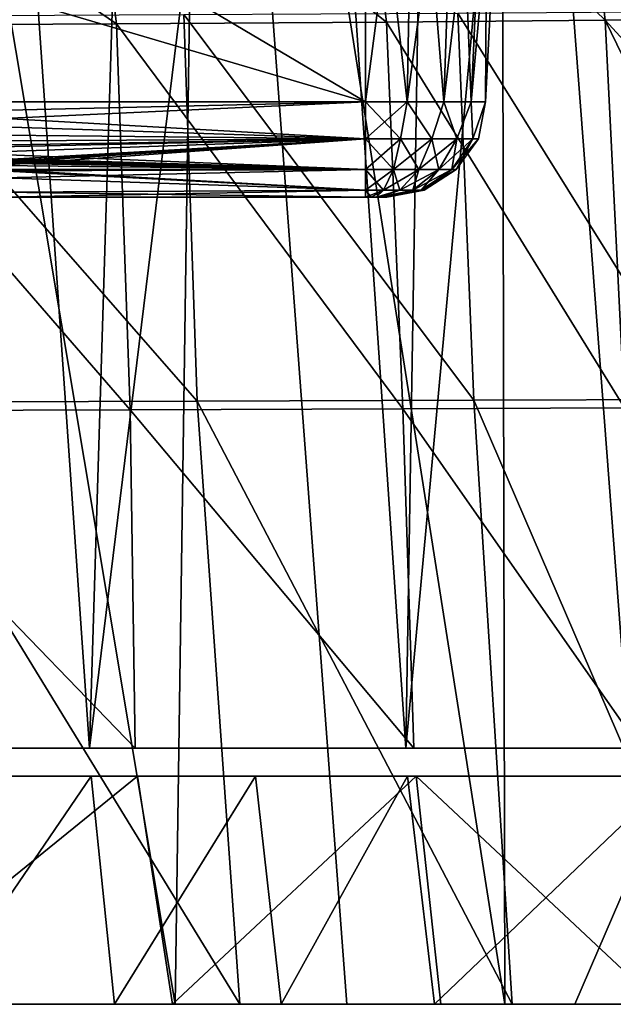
# Model space of a CAD drawing. Header units: millimetres. Extents: x -148 to 148, y -42 to 96.
# Tile 108 of 132: x 116 to 131, y -32 to -7. Entities that reach past the tile are written whole.
import ezdxf

# ---------------------------------------------------------------- set-up
doc = ezdxf.new("R2010")
doc.units = ezdxf.units.MM
doc.header["$LTSCALE"] = 127.314815
for name, color, linetype in [('150', 7, 'CONTINUOUS'), ('151', 7, 'CONTINUOUS'), ('158', 7, 'CONTINUOUS'), ('167', 7, 'CONTINUOUS'), ('179', 7, 'CONTINUOUS'), ('180', 7, 'CONTINUOUS'), ('181', 7, 'CONTINUOUS'), ('187', 7, 'CONTINUOUS'), ('37', 7, 'CONTINUOUS'), ('38', 7, 'CONTINUOUS'), ('39', 7, 'CONTINUOUS'), ('40', 7, 'CONTINUOUS'), ('41', 7, 'CONTINUOUS'), ('42', 7, 'CONTINUOUS')]:
    doc.layers.add(name, color=color, linetype=linetype)

msp = doc.modelspace()

# ---------------------------------------------------------------- linework, layer by layer
at = {"layer": '150', "color": 40, "linetype": 'Continuous', "true_color": 0xfaa000}
for points in [[(112.739, -16.574, -79.445), (120.826, -16.552, -68.586), (121.884, -31.5, -69.935), (112.739, -16.574, -79.445)], [(113.921, -31.5, -80.571), (112.739, -16.574, -79.445), (121.884, -31.5, -69.935), (113.921, -31.5, -80.571)], [(120.826, -16.552, -68.586), (127.684, -16.53, -57.075), (128.63, -31.5, -58.736), (120.826, -16.552, -68.586)], [(121.884, -31.5, -69.935), (120.826, -16.552, -68.586), (128.63, -31.5, -58.736), (121.884, -31.5, -69.935)], [(127.684, -16.53, -57.075), (133.262, -16.508, -45.026), (134.135, -31.5, -47.083), (127.684, -16.53, -57.075)], [(128.63, -31.5, -58.736), (127.684, -16.53, -57.075), (134.135, -31.5, -47.083), (128.63, -31.5, -58.736)]]:
    msp.add_3dface(points, dxfattribs=at)
at = {"layer": '151', "color": 40, "linetype": 'Continuous', "true_color": 0xfaa000}
for points in [[(120.494, -6.972, -67.145), (120.826, -16.552, -68.586), (112.462, -7.009, -78.076), (120.494, -6.972, -67.145)], [(120.826, -16.552, -68.586), (112.739, -16.574, -79.445), (112.462, -7.009, -78.076), (120.826, -16.552, -68.586)], [(127.287, -6.935, -55.563), (127.684, -16.53, -57.075), (120.494, -6.972, -67.145), (127.287, -6.935, -55.563)], [(127.684, -16.53, -57.075), (120.826, -16.552, -68.586), (120.494, -6.972, -67.145), (127.684, -16.53, -57.075)], [(132.788, -6.898, -43.445), (133.262, -16.508, -45.026), (127.287, -6.935, -55.563), (132.788, -6.898, -43.445)], [(133.262, -16.508, -45.026), (127.684, -16.53, -57.075), (127.287, -6.935, -55.563), (133.262, -16.508, -45.026)]]:
    msp.add_3dface(points, dxfattribs=at)
at = {"layer": '158', "color": 40, "linetype": 'Continuous', "true_color": 0xfaa000}
for points in [[(112.37, -31.5, -79.289), (113.921, -31.5, -80.571), (120.216, -31.5, -68.809), (112.37, -31.5, -79.289)], [(113.921, -31.5, -80.571), (121.884, -31.5, -69.935), (120.216, -31.5, -68.809), (113.921, -31.5, -80.571)], [(118.779, -31.5, 79.307), (115.704, -31.5, 86.19), (114.336, -31.5, 84.709), (118.779, -31.5, 79.307)], [(120.284, -31.5, 80.635), (115.704, -31.5, 86.19), (118.779, -31.5, 79.307), (120.284, -31.5, 80.635)], [(122.905, -31.5, 73.733), (120.284, -31.5, 80.635), (118.779, -31.5, 79.307), (122.905, -31.5, 73.733)], [(120.216, -31.5, -68.809), (121.884, -31.5, -69.935), (126.862, -31.5, -57.777), (120.216, -31.5, -68.809)], [(124.534, -31.5, 74.9), (120.284, -31.5, 80.635), (122.905, -31.5, 73.733), (124.534, -31.5, 74.9)], [(121.884, -31.5, -69.935), (128.63, -31.5, -58.736), (126.862, -31.5, -57.777), (121.884, -31.5, -69.935)], [(126.709, -31.5, 68.002), (124.534, -31.5, 74.9), (122.905, -31.5, 73.733), (126.709, -31.5, 68.002)], [(128.449, -31.5, 69), (124.534, -31.5, 74.9), (126.709, -31.5, 68.002), (128.449, -31.5, 69)], [(130.186, -31.5, 62.13), (128.449, -31.5, 69), (126.709, -31.5, 68.002), (130.186, -31.5, 62.13)], [(126.862, -31.5, -57.777), (128.63, -31.5, -58.736), (132.282, -31.5, -46.299), (126.862, -31.5, -57.777)], [(132.022, -31.5, 62.952), (128.449, -31.5, 69), (130.186, -31.5, 62.13), (132.022, -31.5, 62.952)], [(128.63, -31.5, -58.736), (134.135, -31.5, -47.083), (132.282, -31.5, -46.299), (128.63, -31.5, -58.736)], [(133.334, -31.5, 56.131), (132.022, -31.5, 62.952), (130.186, -31.5, 62.13), (133.334, -31.5, 56.131)]]:
    msp.add_3dface(points, dxfattribs=at)
at = {"layer": '167', "color": 40, "linetype": 'Continuous', "true_color": 0xfaa000}
for points in [[(135.252, -31.5, 56.771), (134.477, 17.543, 51.353), (128.354, 16.715, 63.443), (135.252, -31.5, 56.771)], [(128.449, -31.5, 69), (128.354, 16.715, 63.443), (120.964, 16.104, 74.892), (128.449, -31.5, 69)], [(132.022, -31.5, 62.952), (135.252, -31.5, 56.771), (128.354, 16.715, 63.443), (132.022, -31.5, 62.952)], [(128.449, -31.5, 69), (132.022, -31.5, 62.952), (128.354, 16.715, 63.443), (128.449, -31.5, 69)], [(120.284, -31.5, 80.635), (120.964, 16.104, 74.892), (112.374, 15.784, 85.596), (120.284, -31.5, 80.635)], [(120.284, -31.5, 80.635), (124.534, -31.5, 74.9), (120.964, 16.104, 74.892), (120.284, -31.5, 80.635)], [(124.534, -31.5, 74.9), (128.449, -31.5, 69), (120.964, 16.104, 74.892), (124.534, -31.5, 74.9)], [(115.704, -31.5, 86.19), (120.284, -31.5, 80.635), (112.374, 15.784, 85.596), (115.704, -31.5, 86.19)]]:
    msp.add_3dface(points, dxfattribs=at)
at = {"layer": '179', "color": 40, "linetype": 'Continuous', "true_color": 0xfaa000}
for points in [[(111.099, -25.156, -79.73), (119.287, -25.156, -68.947), (111.197, -16.791, -78.19), (111.099, -25.156, -79.73)], [(111.197, -16.791, -78.19), (119.287, -25.156, -68.947), (119.166, -16.769, -67.492), (111.197, -16.791, -78.19)], [(119.166, -16.769, -67.492), (126.199, -25.156, -57.564), (125.922, -16.744, -56.154), (119.166, -16.769, -67.492)], [(119.287, -25.156, -68.947), (126.199, -25.156, -57.564), (119.166, -16.769, -67.492), (119.287, -25.156, -68.947)], [(125.922, -16.744, -56.154), (131.803, -25.156, -45.702), (131.414, -16.718, -44.289), (125.922, -16.744, -56.154)], [(126.199, -25.156, -57.564), (131.803, -25.156, -45.702), (125.922, -16.744, -56.154), (126.199, -25.156, -57.564)], [(111.157, -25.844, -79.778), (112.37, -31.5, -79.289), (119.343, -25.844, -68.998), (111.157, -25.844, -79.778)], [(112.37, -31.5, -79.289), (120.216, -31.5, -68.809), (119.343, -25.844, -68.998), (112.37, -31.5, -79.289)], [(119.343, -25.844, -68.998), (120.216, -31.5, -68.809), (126.253, -25.844, -57.62), (119.343, -25.844, -68.998)], [(120.216, -31.5, -68.809), (126.862, -31.5, -57.777), (126.253, -25.844, -57.62), (120.216, -31.5, -68.809)], [(126.253, -25.844, -57.62), (132.282, -31.5, -46.299), (131.856, -25.844, -45.764), (126.253, -25.844, -57.62)], [(126.862, -31.5, -57.777), (132.282, -31.5, -46.299), (126.253, -25.844, -57.62), (126.862, -31.5, -57.777)]]:
    msp.add_3dface(points, dxfattribs=at)
at = {"layer": '180', "color": 40, "linetype": 'Continuous', "true_color": 0xfaa000}
for points in [[(135.035, -7.065, -30.384), (130.935, -7.112, -42.722), (135.32, -11.875, -31.199), (135.035, -7.065, -30.384)], [(110.915, -7.242, -76.831), (119.166, -16.769, -67.492), (118.828, -7.201, -66.062), (110.915, -7.242, -76.831)], [(111.197, -16.791, -78.19), (119.166, -16.769, -67.492), (110.915, -7.242, -76.831), (111.197, -16.791, -78.19)], [(118.828, -7.201, -66.062), (125.922, -16.744, -56.154), (125.519, -7.157, -54.654), (118.828, -7.201, -66.062)], [(119.166, -16.769, -67.492), (125.922, -16.744, -56.154), (118.828, -7.201, -66.062), (119.166, -16.769, -67.492)], [(125.519, -7.157, -54.654), (131.414, -16.718, -44.289), (130.935, -7.112, -42.722), (125.519, -7.157, -54.654)], [(125.922, -16.744, -56.154), (131.414, -16.718, -44.289), (125.519, -7.157, -54.654), (125.922, -16.744, -56.154)], [(130.935, -7.112, -42.722), (135.602, -16.689, -32.011), (135.32, -11.875, -31.199), (130.935, -7.112, -42.722)], [(131.414, -16.718, -44.289), (135.602, -16.689, -32.011), (130.935, -7.112, -42.722), (131.414, -16.718, -44.289)]]:
    msp.add_3dface(points, dxfattribs=at)
at = {"layer": '181', "color": 40, "linetype": 'Continuous', "true_color": 0xfaa000}
for points in [[(110.08, -1.242, -76.403), (118.828, -7.201, -66.062), (118.054, -1.214, -65.539), (110.08, -1.242, -76.403)], [(118.054, -1.214, -65.539), (125.519, -7.157, -54.654), (124.799, -1.186, -53.985), (118.054, -1.214, -65.539)], [(118.828, -7.201, -66.062), (125.519, -7.157, -54.654), (118.054, -1.214, -65.539), (118.828, -7.201, -66.062)], [(124.799, -1.186, -53.985), (130.935, -7.112, -42.722), (130.245, -1.155, -41.864), (124.799, -1.186, -53.985)], [(125.519, -7.157, -54.654), (130.935, -7.112, -42.722), (124.799, -1.186, -53.985), (125.519, -7.157, -54.654)], [(130.935, -7.112, -42.722), (135.035, -7.065, -30.384), (130.245, -1.155, -41.864), (130.935, -7.112, -42.722)], [(110.915, -7.242, -76.831), (118.828, -7.201, -66.062), (110.08, -1.242, -76.403), (110.915, -7.242, -76.831)]]:
    msp.add_3dface(points, dxfattribs=at)
at = {"layer": '187', "color": 40, "linetype": 'Continuous', "true_color": 0xfaa000}
for points in [[(129.842, 16.605, 56.531), (132.696, 17.036, 50.502), (132.574, -25.154, 56.789), (129.842, 16.605, 56.531)], [(126.677, 16.216, 62.402), (129.842, 16.605, 56.531), (125.996, -25.154, 68.405), (126.677, 16.216, 62.402)], [(125.996, -25.154, 68.405), (129.842, 16.605, 56.531), (132.574, -25.154, 56.789), (125.996, -25.154, 68.405)], [(123.197, 15.882, 68.119), (126.677, 16.216, 62.402), (125.996, -25.154, 68.405), (123.197, 15.882, 68.119)], [(118.158, -25.154, 79.471), (123.197, 15.882, 68.119), (125.996, -25.154, 68.405), (118.158, -25.154, 79.471)], [(119.411, 15.611, 73.672), (123.197, 15.882, 68.119), (118.158, -25.154, 79.471), (119.411, 15.611, 73.672)], [(113.778, -25.154, 84.76), (115.335, 15.412, 79.035), (118.158, -25.154, 79.471), (113.778, -25.154, 84.76)], [(115.335, 15.412, 79.035), (119.411, 15.611, 73.672), (118.158, -25.154, 79.471), (115.335, 15.412, 79.035)], [(118.196, -25.846, 79.491), (114.336, -31.5, 84.709), (113.811, -25.846, 84.786), (118.196, -25.846, 79.491)], [(118.779, -31.5, 79.307), (114.336, -31.5, 84.709), (118.196, -25.846, 79.491), (118.779, -31.5, 79.307)], [(122.274, -25.846, 74.028), (118.779, -31.5, 79.307), (118.196, -25.846, 79.491), (122.274, -25.846, 74.028)], [(122.905, -31.5, 73.733), (118.779, -31.5, 79.307), (122.274, -25.846, 74.028), (122.905, -31.5, 73.733)], [(126.042, -25.846, 68.411), (122.905, -31.5, 73.733), (122.274, -25.846, 74.028), (126.042, -25.846, 68.411)], [(126.709, -31.5, 68.002), (122.905, -31.5, 73.733), (126.042, -25.846, 68.411), (126.709, -31.5, 68.002)], [(132.626, -25.846, 56.78), (126.709, -31.5, 68.002), (126.042, -25.846, 68.411), (132.626, -25.846, 56.78)], [(130.186, -31.5, 62.13), (126.709, -31.5, 68.002), (132.626, -25.846, 56.78), (130.186, -31.5, 62.13)], [(133.334, -31.5, 56.131), (130.186, -31.5, 62.13), (132.626, -25.846, 56.78), (133.334, -31.5, 56.131)]]:
    msp.add_3dface(points, dxfattribs=at)
at = {"layer": '37', "linetype": 'Continuous'}
for points in [[(126.033, -9.131, -2.839), (125, -9.131, -3.021), (126.197, 0, -3.289), (126.033, -9.131, -2.839)], [(125, -9.131, 3.021), (126.033, -9.131, 2.839), (125, 0, 3.5), (125, -9.131, 3.021)], [(125, 0, 3.5), (126.033, -9.131, 2.839), (126.197, 0, 3.289), (125, 0, 3.5)], [(126.197, 0, -3.289), (125, -9.131, -3.021), (125, 0, -3.5), (126.197, 0, -3.289)], [(126.942, -9.131, -2.315), (126.033, -9.131, -2.839), (127.25, 0, -2.681), (126.942, -9.131, -2.315)], [(127.25, 0, -2.681), (126.033, -9.131, -2.839), (126.197, 0, -3.289), (127.25, 0, -2.681)], [(126.033, -9.131, 2.839), (126.942, -9.131, 2.315), (126.197, 0, 3.289), (126.033, -9.131, 2.839)], [(126.197, 0, 3.289), (126.942, -9.131, 2.315), (127.25, 0, 2.681), (126.197, 0, 3.289)], [(128.031, 0, -1.75), (126.942, -9.131, -2.315), (127.25, 0, -2.681), (128.031, 0, -1.75)], [(127.617, -9.131, -1.511), (126.942, -9.131, -2.315), (128.031, 0, -1.75), (127.617, -9.131, -1.511)], [(126.942, -9.131, 2.315), (127.617, -9.131, 1.511), (127.25, 0, 2.681), (126.942, -9.131, 2.315)], [(127.25, 0, 2.681), (127.617, -9.131, 1.511), (128.031, 0, 1.75), (127.25, 0, 2.681)], [(127.976, -9.131, -0.525), (127.617, -9.131, -1.511), (128.447, 0, -0.608), (127.976, -9.131, -0.525)], [(128.447, 0, -0.608), (127.617, -9.131, -1.511), (128.031, 0, -1.75), (128.447, 0, -0.608)], [(127.617, -9.131, 1.511), (127.976, -9.131, 0.525), (128.031, 0, 1.75), (127.617, -9.131, 1.511)], [(128.447, 0, 0.608), (127.976, -9.131, -0.525), (128.447, 0, -0.608), (128.447, 0, 0.608)], [(127.976, -9.131, 0.525), (127.976, -9.131, -0.525), (128.447, 0, 0.608), (127.976, -9.131, 0.525)], [(128.031, 0, 1.75), (127.976, -9.131, 0.525), (128.447, 0, 0.608), (128.031, 0, 1.75)]]:
    msp.add_3dface(points, dxfattribs=at)
at = {"layer": '38', "linetype": 'Continuous'}
for points in [[(109.547, 0, 3.5), (109.15, -4.462, 3.266), (125, -9.131, 3.021), (109.547, 0, 3.5)], [(109.547, 0, 3.5), (125, -9.131, 3.021), (125, 0, 3.5), (109.547, 0, 3.5)], [(109.15, -4.462, 3.266), (108.745, -9.131, 3.021), (125, -9.131, 3.021), (109.15, -4.462, 3.266)]]:
    msp.add_3dface(points, dxfattribs=at)
at = {"layer": '39', "linetype": 'Continuous'}
for points in [[(125, -9.131, -3.021), (108.745, -9.131, -3.021), (125, 0, -3.5), (125, -9.131, -3.021)], [(108.745, -9.131, -3.021), (109.547, 0, -3.5), (125, 0, -3.5), (108.745, -9.131, -3.021)]]:
    msp.add_3dface(points, dxfattribs=at)
at = {"layer": '40', "linetype": 'Continuous'}
for points in [[(108.705, -9.512, -2.972), (108.745, -9.131, -3.021), (125, -10.047, -2.795), (108.705, -9.512, -2.972)], [(108.745, -9.131, -3.021), (125, -9.131, -3.021), (125, -10.047, -2.795), (108.745, -9.131, -3.021)], [(108.652, -9.883, -2.864), (108.705, -9.512, -2.972), (125, -10.047, -2.795), (108.652, -9.883, -2.864)], [(108.652, -9.883, -2.864), (125, -10.047, -2.795), (108.686, -10.14, -2.75), (108.652, -9.883, -2.864)], [(125, -10.047, -2.795), (125, -10.814, -2.245), (108.686, -10.14, -2.75), (125, -10.047, -2.795)], [(108.686, -10.14, -2.75), (125, -10.814, -2.245), (108.858, -10.326, -2.644), (108.686, -10.14, -2.75)], [(125, -10.814, -2.245), (109.11, -10.397, -2.598), (108.858, -10.326, -2.644), (125, -10.814, -2.245)], [(112.387, -10.498, -2.526), (109.11, -10.397, -2.598), (125, -10.814, -2.245), (112.387, -10.498, -2.526)], [(115.517, -10.594, -2.451), (112.387, -10.498, -2.526), (125, -10.814, -2.245), (115.517, -10.594, -2.451)], [(115.695, -10.627, -2.423), (115.517, -10.594, -2.451), (125, -10.814, -2.245), (115.695, -10.627, -2.423)], [(115.76, -10.656, -2.397), (115.695, -10.627, -2.423), (125, -10.814, -2.245), (115.76, -10.656, -2.397)], [(115.848, -10.715, -2.344), (115.76, -10.656, -2.397), (125, -10.814, -2.245), (115.848, -10.715, -2.344)], [(115.936, -10.812, -2.248), (115.848, -10.715, -2.344), (125, -10.814, -2.245), (115.936, -10.812, -2.248)], [(125, -11.323, -1.45), (115.936, -10.812, -2.248), (125, -10.814, -2.245), (125, -11.323, -1.45)], [(115.957, -10.847, -2.209), (115.936, -10.812, -2.248), (125, -11.323, -1.45), (115.957, -10.847, -2.209)], [(116, -11.014, -2.006), (115.957, -10.847, -2.209), (125, -11.323, -1.45), (116, -11.014, -2.006)], [(116, -11.375, -1.304), (116, -11.014, -2.006), (125, -11.323, -1.45), (116, -11.375, -1.304)], [(125, -11.5, -0.525), (116, -11.375, -1.304), (125, -11.323, -1.45), (125, -11.5, -0.525)], [(116, -11.5, -0.525), (116, -11.375, -1.304), (125, -11.5, -0.525), (116, -11.5, -0.525)]]:
    msp.add_3dface(points, dxfattribs=at)
at = {"layer": '41', "linetype": 'Continuous'}
for points in [[(125, -9.131, -3.021), (126.033, -9.131, -2.839), (125, -10.047, -2.795), (125, -9.131, -3.021)], [(125, -10.047, -2.795), (126.033, -9.131, -2.839), (125.864, -10.047, -2.658), (125, -10.047, -2.795)], [(125, -9.131, 3.021), (125, -10.047, 2.795), (125.864, -10.047, 2.658), (125, -9.131, 3.021)], [(126.033, -9.131, 2.839), (125, -9.131, 3.021), (125.864, -10.047, 2.658), (126.033, -9.131, 2.839)], [(126.033, -9.131, -2.839), (126.643, -10.047, -2.261), (125.864, -10.047, -2.658), (126.033, -9.131, -2.839)], [(126.033, -9.131, 2.839), (125.864, -10.047, 2.658), (126.643, -10.047, 2.261), (126.033, -9.131, 2.839)], [(126.033, -9.131, -2.839), (126.942, -9.131, -2.315), (126.643, -10.047, -2.261), (126.033, -9.131, -2.839)], [(126.942, -9.131, 2.315), (126.033, -9.131, 2.839), (126.643, -10.047, 2.261), (126.942, -9.131, 2.315)], [(126.942, -9.131, -2.315), (127.261, -10.047, -1.643), (126.643, -10.047, -2.261), (126.942, -9.131, -2.315)], [(126.942, -9.131, 2.315), (126.643, -10.047, 2.261), (127.261, -10.047, 1.643), (126.942, -9.131, 2.315)], [(126.942, -9.131, -2.315), (127.617, -9.131, -1.511), (127.261, -10.047, -1.643), (126.942, -9.131, -2.315)], [(127.617, -9.131, 1.511), (126.942, -9.131, 2.315), (127.261, -10.047, 1.643), (127.617, -9.131, 1.511)], [(127.617, -9.131, -1.511), (127.658, -10.047, -0.864), (127.261, -10.047, -1.643), (127.617, -9.131, -1.511)], [(127.617, -9.131, 1.511), (127.261, -10.047, 1.643), (127.658, -10.047, 0.864), (127.617, -9.131, 1.511)], [(127.617, -9.131, -1.511), (127.976, -9.131, -0.525), (127.658, -10.047, -0.864), (127.617, -9.131, -1.511)], [(127.976, -9.131, 0.525), (127.617, -9.131, 1.511), (127.658, -10.047, 0.864), (127.976, -9.131, 0.525)], [(127.976, -9.131, -0.525), (127.795, -10.047), (127.658, -10.047, -0.864), (127.976, -9.131, -0.525)], [(127.976, -9.131, 0.525), (127.658, -10.047, 0.864), (127.795, -10.047), (127.976, -9.131, 0.525)], [(127.976, -9.131, -0.525), (127.976, -9.131, 0.525), (127.795, -10.047), (127.976, -9.131, -0.525)], [(125, -10.814, 2.245), (125.694, -10.814, 2.135), (125, -10.047, 2.795), (125, -10.814, 2.245)], [(125, -10.814, -2.245), (125, -10.047, -2.795), (125.864, -10.047, -2.658), (125, -10.814, -2.245)], [(125.694, -10.814, -2.135), (125, -10.814, -2.245), (125.864, -10.047, -2.658), (125.694, -10.814, -2.135)], [(125, -10.047, 2.795), (125.694, -10.814, 2.135), (125.864, -10.047, 2.658), (125, -10.047, 2.795)], [(126.32, -10.814, -1.816), (125.694, -10.814, -2.135), (126.643, -10.047, -2.261), (126.32, -10.814, -1.816)], [(126.643, -10.047, -2.261), (125.694, -10.814, -2.135), (125.864, -10.047, -2.658), (126.643, -10.047, -2.261)], [(125.694, -10.814, 2.135), (126.32, -10.814, 1.816), (125.864, -10.047, 2.658), (125.694, -10.814, 2.135)], [(125.864, -10.047, 2.658), (126.32, -10.814, 1.816), (126.643, -10.047, 2.261), (125.864, -10.047, 2.658)], [(126.816, -10.814, -1.32), (126.32, -10.814, -1.816), (127.261, -10.047, -1.643), (126.816, -10.814, -1.32)], [(127.261, -10.047, -1.643), (126.32, -10.814, -1.816), (126.643, -10.047, -2.261), (127.261, -10.047, -1.643)], [(126.32, -10.814, 1.816), (126.816, -10.814, 1.32), (126.643, -10.047, 2.261), (126.32, -10.814, 1.816)], [(126.643, -10.047, 2.261), (126.816, -10.814, 1.32), (127.261, -10.047, 1.643), (126.643, -10.047, 2.261)], [(127.658, -10.047, -0.864), (126.816, -10.814, -1.32), (127.261, -10.047, -1.643), (127.658, -10.047, -0.864)], [(126.816, -10.814, 1.32), (127.135, -10.814, 0.694), (127.261, -10.047, 1.643), (126.816, -10.814, 1.32)], [(127.135, -10.814, -0.694), (126.816, -10.814, -1.32), (127.658, -10.047, -0.864), (127.135, -10.814, -0.694)], [(127.135, -10.814, 0.694), (127.245, -10.814), (127.658, -10.047, 0.864), (127.135, -10.814, 0.694)], [(127.261, -10.047, 1.643), (127.135, -10.814, 0.694), (127.658, -10.047, 0.864), (127.261, -10.047, 1.643)], [(127.245, -10.814), (127.135, -10.814, -0.694), (127.795, -10.047), (127.245, -10.814)], [(127.795, -10.047), (127.135, -10.814, -0.694), (127.658, -10.047, -0.864), (127.795, -10.047)], [(127.658, -10.047, 0.864), (127.245, -10.814), (127.795, -10.047), (127.658, -10.047, 0.864)], [(125, -11.323, 1.45), (125.448, -11.323, 1.379), (125, -10.814, 2.245), (125, -11.323, 1.45)], [(125, -10.814, 2.245), (125.448, -11.323, 1.379), (125.694, -10.814, 2.135), (125, -10.814, 2.245)], [(125, -11.323, -1.45), (125, -10.814, -2.245), (125.694, -10.814, -2.135), (125, -11.323, -1.45)], [(125.448, -11.323, -1.379), (125, -11.323, -1.45), (125.694, -10.814, -2.135), (125.448, -11.323, -1.379)], [(125.448, -11.323, 1.379), (125.852, -11.323, 1.173), (125.694, -10.814, 2.135), (125.448, -11.323, 1.379)], [(126.32, -10.814, -1.816), (125.448, -11.323, -1.379), (125.694, -10.814, -2.135), (126.32, -10.814, -1.816)], [(125.852, -11.323, -1.173), (125.448, -11.323, -1.379), (126.32, -10.814, -1.816), (125.852, -11.323, -1.173)], [(125.694, -10.814, 2.135), (125.852, -11.323, 1.173), (126.32, -10.814, 1.816), (125.694, -10.814, 2.135)], [(125.852, -11.323, 1.173), (126.173, -11.323, 0.852), (126.32, -10.814, 1.816), (125.852, -11.323, 1.173)], [(126.173, -11.323, -0.852), (125.852, -11.323, -1.173), (126.816, -10.814, -1.32), (126.173, -11.323, -0.852)], [(126.816, -10.814, -1.32), (125.852, -11.323, -1.173), (126.32, -10.814, -1.816), (126.816, -10.814, -1.32)], [(126.379, -11.323, -0.448), (126.173, -11.323, -0.852), (127.135, -10.814, -0.694), (126.379, -11.323, -0.448)], [(127.135, -10.814, -0.694), (126.173, -11.323, -0.852), (126.816, -10.814, -1.32), (127.135, -10.814, -0.694)], [(126.32, -10.814, 1.816), (126.173, -11.323, 0.852), (126.816, -10.814, 1.32), (126.32, -10.814, 1.816)], [(126.173, -11.323, 0.852), (126.379, -11.323, 0.448), (126.816, -10.814, 1.32), (126.173, -11.323, 0.852)], [(127.245, -10.814), (126.379, -11.323, -0.448), (127.135, -10.814, -0.694), (127.245, -10.814)], [(126.45, -11.323), (126.379, -11.323, -0.448), (127.245, -10.814), (126.45, -11.323)], [(126.816, -10.814, 1.32), (126.379, -11.323, 0.448), (127.135, -10.814, 0.694), (126.816, -10.814, 1.32)], [(126.379, -11.323, 0.448), (126.45, -11.323), (127.135, -10.814, 0.694), (126.379, -11.323, 0.448)], [(127.135, -10.814, 0.694), (126.45, -11.323), (127.245, -10.814), (127.135, -10.814, 0.694)], [(125, -11.323, 1.45), (125.136, -11.5, 0.507), (125.448, -11.323, 1.379), (125, -11.323, 1.45)], [(125, -11.5, 0.525), (125.136, -11.5, 0.507), (125, -11.323, 1.45), (125, -11.5, 0.525)], [(125.136, -11.5, -0.507), (125, -11.5, -0.525), (125.448, -11.323, -1.379), (125.136, -11.5, -0.507)], [(125, -11.5, -0.525), (125, -11.323, -1.45), (125.448, -11.323, -1.379), (125, -11.5, -0.525)], [(125.136, -11.5, 0.507), (125.262, -11.5, 0.455), (125.448, -11.323, 1.379), (125.136, -11.5, 0.507)], [(125.262, -11.5, -0.455), (125.136, -11.5, -0.507), (125.448, -11.323, -1.379), (125.262, -11.5, -0.455)], [(125.448, -11.323, 1.379), (125.262, -11.5, 0.455), (125.852, -11.323, 1.173), (125.448, -11.323, 1.379)], [(125.852, -11.323, -1.173), (125.262, -11.5, -0.455), (125.448, -11.323, -1.379), (125.852, -11.323, -1.173)], [(125.371, -11.5, -0.371), (125.262, -11.5, -0.455), (125.852, -11.323, -1.173), (125.371, -11.5, -0.371)], [(125.262, -11.5, 0.455), (125.371, -11.5, 0.371), (125.852, -11.323, 1.173), (125.262, -11.5, 0.455)], [(125.852, -11.323, 1.173), (125.371, -11.5, 0.371), (126.173, -11.323, 0.852), (125.852, -11.323, 1.173)], [(125.455, -11.5, -0.262), (125.371, -11.5, -0.371), (126.173, -11.323, -0.852), (125.455, -11.5, -0.262)], [(126.173, -11.323, -0.852), (125.371, -11.5, -0.371), (125.852, -11.323, -1.173), (126.173, -11.323, -0.852)], [(125.371, -11.5, 0.371), (125.455, -11.5, 0.262), (126.173, -11.323, 0.852), (125.371, -11.5, 0.371)], [(125.507, -11.5, -0.136), (125.455, -11.5, -0.262), (126.379, -11.323, -0.448), (125.507, -11.5, -0.136)], [(126.173, -11.323, 0.852), (125.455, -11.5, 0.262), (126.379, -11.323, 0.448), (126.173, -11.323, 0.852)], [(126.379, -11.323, -0.448), (125.455, -11.5, -0.262), (126.173, -11.323, -0.852), (126.379, -11.323, -0.448)], [(125.455, -11.5, 0.262), (125.507, -11.5, 0.136), (126.379, -11.323, 0.448), (125.455, -11.5, 0.262)], [(125.525, -11.5, 0), (125.507, -11.5, -0.136), (126.45, -11.323), (125.525, -11.5, 0)], [(126.45, -11.323), (125.507, -11.5, -0.136), (126.379, -11.323, -0.448), (126.45, -11.323)], [(125.507, -11.5, 0.136), (125.525, -11.5, 0), (126.379, -11.323, 0.448), (125.507, -11.5, 0.136)], [(126.379, -11.323, 0.448), (125.525, -11.5, 0), (126.45, -11.323), (126.379, -11.323, 0.448)]]:
    msp.add_3dface(points, dxfattribs=at)
at = {"layer": '42', "linetype": 'Continuous'}
for points in [[(125, -9.131, 3.021), (108.652, -9.883, 2.864), (125, -10.047, 2.795), (125, -9.131, 3.021)], [(108.705, -9.512, 2.972), (108.652, -9.883, 2.864), (125, -9.131, 3.021), (108.705, -9.512, 2.972)], [(108.745, -9.131, 3.021), (108.705, -9.512, 2.972), (125, -9.131, 3.021), (108.745, -9.131, 3.021)], [(125, -10.047, 2.795), (108.652, -9.883, 2.864), (108.686, -10.14, 2.75), (125, -10.047, 2.795)], [(108.858, -10.326, 2.644), (125, -10.047, 2.795), (108.686, -10.14, 2.75), (108.858, -10.326, 2.644)], [(109.11, -10.397, 2.598), (125, -10.047, 2.795), (108.858, -10.326, 2.644), (109.11, -10.397, 2.598)], [(109.11, -10.397, 2.598), (112.388, -10.498, 2.526), (125, -10.047, 2.795), (109.11, -10.397, 2.598)], [(112.388, -10.498, 2.526), (115.517, -10.594, 2.451), (125, -10.047, 2.795), (112.388, -10.498, 2.526)], [(125, -10.047, 2.795), (115.517, -10.594, 2.451), (115.695, -10.627, 2.423), (125, -10.047, 2.795)], [(115.76, -10.656, 2.397), (125, -10.047, 2.795), (115.695, -10.627, 2.423), (115.76, -10.656, 2.397)], [(115.848, -10.715, 2.344), (125, -10.047, 2.795), (115.76, -10.656, 2.397), (115.848, -10.715, 2.344)], [(125, -10.814, 2.245), (125, -10.047, 2.795), (115.848, -10.715, 2.344), (125, -10.814, 2.245)], [(115.936, -10.812, 2.248), (125, -10.814, 2.245), (115.848, -10.715, 2.344), (115.936, -10.812, 2.248)], [(115.957, -10.847, 2.209), (125, -10.814, 2.245), (115.936, -10.812, 2.248), (115.957, -10.847, 2.209)], [(116, -11.014, 2.006), (125, -10.814, 2.245), (115.957, -10.847, 2.209), (116, -11.014, 2.006)], [(116, -11.014, 2.006), (125, -11.323, 1.45), (125, -10.814, 2.245), (116, -11.014, 2.006)], [(116, -11.014, 2.006), (116, -11.375, 1.304), (125, -11.323, 1.45), (116, -11.014, 2.006)], [(116, -11.375, 1.304), (116, -11.5, 0.525), (125, -11.323, 1.45), (116, -11.375, 1.304)], [(116, -11.5, 0.525), (125, -11.5, 0.525), (125, -11.323, 1.45), (116, -11.5, 0.525)]]:
    msp.add_3dface(points, dxfattribs=at)

doc.saveas('drawing.dxf')
